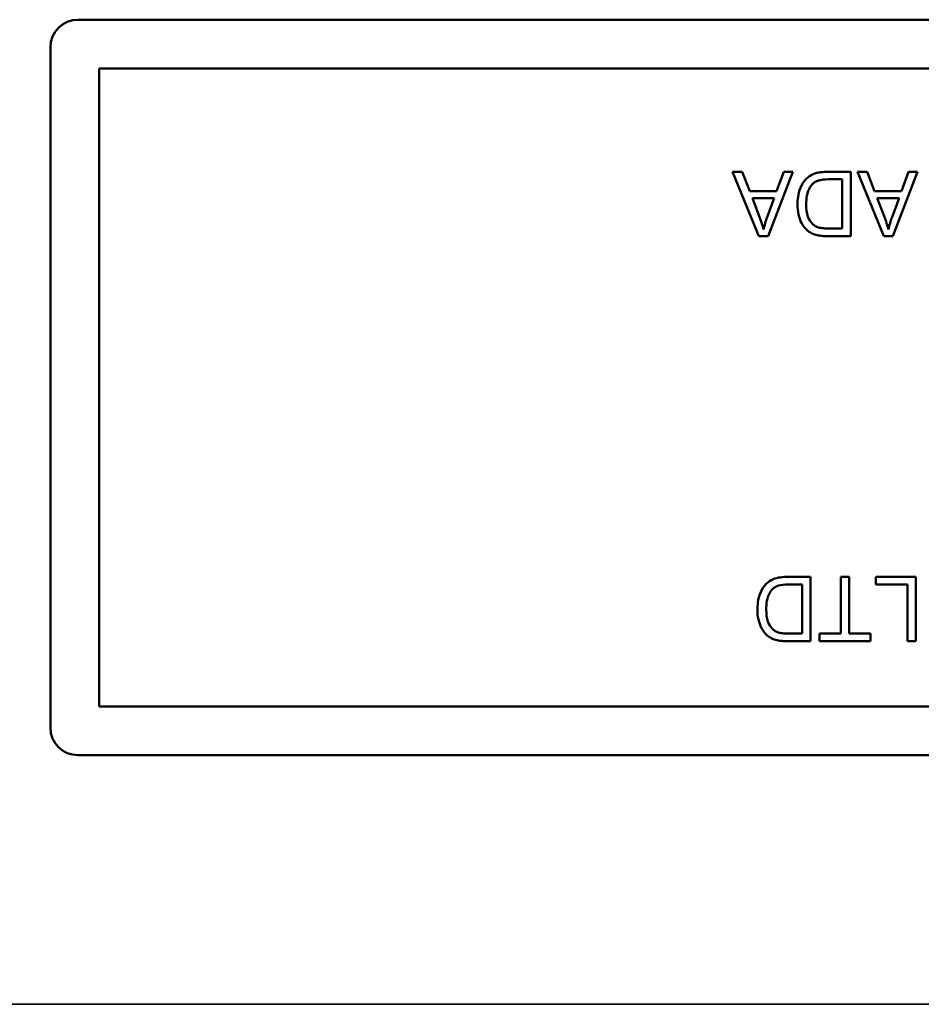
# Model space of a CAD drawing. Header units: inches. Extents: x 3.3 to 58.3, y 0.8 to 38.3.
# Tile 140 of 162: x 37.3 to 38.3, y 34.7 to 35.8. Entities that reach past the tile are written whole.
import ezdxf

# ---------------------------------------------------------------- set-up
doc = ezdxf.new("R2010")
doc.units = ezdxf.units.IN
doc.header["$MEASUREMENT"] = 0
doc.layers.add('Visible (ANSI)', color=7, linetype='Continuous', lineweight=50)
doc.layers.add('Visible Narrow (ANSI)', color=7, linetype='Continuous', lineweight=35)

msp = doc.modelspace()

# ---------------------------------------------------------------- linework, layer by layer
at = {"layer": 'Visible (ANSI)'}
for p, q in [((37.3896, 35.7934), (39.0296, 35.7934)), ((37.3596, 35.0234), (37.3596, 35.7634)), ((37.4127, 35.7404), (39.0065, 35.7404)), ((37.4127, 35.0465), (37.4127, 35.7404)), ((38.1122, 35.628), (38.1016, 35.628)), ((38.1016, 35.628), (38.1302, 35.558)), ((38.1203, 35.6069), (38.1122, 35.628)), ((38.1403, 35.558), (38.1671, 35.628)), ((38.1573, 35.628), (38.1496, 35.6069)), ((38.1671, 35.628), (38.1573, 35.628)), ((38.2302, 35.628), (38.2049, 35.628)), ((38.2302, 35.558), (38.2302, 35.628)), ((38.2481, 35.628), (38.2375, 35.628)), ((38.2375, 35.628), (38.2661, 35.558)), ((38.2562, 35.6069), (38.2481, 35.628)), ((38.2761, 35.558), (38.303, 35.628)), ((38.2932, 35.628), (38.2855, 35.6069)), ((38.303, 35.628), (38.2932, 35.628)), ((38.2059, 35.6198), (38.2209, 35.6198)), ((38.2209, 35.6198), (38.2209, 35.5663)), ((38.1496, 35.6069), (38.1203, 35.6069)), ((38.2855, 35.6069), (38.2562, 35.6069)), ((38.1305, 35.5799), (38.1232, 35.5993)), ((38.1232, 35.5993), (38.147, 35.5993)), ((38.147, 35.5993), (38.1392, 35.5788)), ((38.2664, 35.5799), (38.2591, 35.5993)), ((38.2591, 35.5993), (38.2829, 35.5993)), ((38.2829, 35.5993), (38.2751, 35.5788)), ((38.1302, 35.558), (38.1403, 35.558)), ((38.206, 35.558), (38.2302, 35.558)), ((38.2209, 35.5663), (38.2061, 35.5663)), ((38.2661, 35.558), (38.2761, 35.558)), ((38.1866, 35.1874), (38.1613, 35.1874)), ((38.1866, 35.1174), (38.1866, 35.1874)), ((38.2286, 35.1874), (38.2193, 35.1874)), ((38.2193, 35.1874), (38.2193, 35.1257)), ((38.2286, 35.1257), (38.2286, 35.1874)), ((38.3011, 35.1874), (38.2574, 35.1874)), ((38.2574, 35.1874), (38.2574, 35.1791)), ((38.3011, 35.1174), (38.3011, 35.1874)), ((38.1624, 35.1791), (38.1773, 35.1791)), ((38.1773, 35.1791), (38.1773, 35.1257)), ((38.2574, 35.1791), (38.2918, 35.1791)), ((38.2918, 35.1791), (38.2918, 35.1174)), ((38.1773, 35.1257), (38.1626, 35.1257)), ((38.2193, 35.1257), (38.1961, 35.1257)), ((38.1961, 35.1257), (38.1961, 35.1174)), ((38.2516, 35.1257), (38.2286, 35.1257)), ((38.2516, 35.1174), (38.2516, 35.1257)), ((38.1625, 35.1174), (38.1866, 35.1174)), ((38.1961, 35.1174), (38.2516, 35.1174)), ((38.2918, 35.1174), (38.3011, 35.1174)), ((39.0065, 35.0465), (37.4127, 35.0465)), ((39.0296, 34.9934), (37.3896, 34.9934))]:
    msp.add_line(p, q, dxfattribs=at)
for centre, start, end in [((37.3896, 35.7634), 90, 180), ((37.3896, 35.0234), 180, 270)]:
    msp.add_arc(centre, 0.03, start, end, dxfattribs=at)
for points, knots in [([(38.2049, 35.628), (38.2004, 35.628), (38.1945, 35.6276), (38.1864, 35.6242), (38.184, 35.6226), (38.1797, 35.6182), (38.1774, 35.6154), (38.1727, 35.6037), (38.1723, 35.597), (38.1723, 35.5927)], [-0.1200795, -0.1200795, -0.1200795, -0.1200795, -0.0782796, -0.0782796, -0.0553638, -0.0553638, -0.0328697, -0.0328697, 0, 0, 0, 0]), ([(38.1818, 35.5925), (38.1818, 35.5956), (38.182, 35.5988), (38.1832, 35.6053), (38.1842, 35.6076), (38.1859, 35.6113), (38.1872, 35.6132), (38.1888, 35.6149)], [-0.04322359, -0.04322359, -0.04322359, -0.04322359, -0.03115537, -0.03115537, -0.01763793, -0.01763793, 0, 0, 0, 0]), ([(38.1888, 35.6149), (38.1896, 35.6157), (38.1905, 35.6164), (38.1929, 35.6177), (38.1942, 35.6182), (38.198, 35.6194), (38.2018, 35.6198), (38.2059, 35.6198)], [-0.04708302, -0.04708302, -0.04708302, -0.04708302, -0.04035783, -0.04035783, -0.03126514, -0.03126514, 0, 0, 0, 0]), ([(38.1723, 35.5927), (38.1723, 35.589), (38.1726, 35.5852), (38.1741, 35.5782), (38.1752, 35.5751), (38.1783, 35.5691), (38.1805, 35.5664), (38.1833, 35.5641)], [-0.07618913, -0.07618913, -0.07618913, -0.07618913, -0.05129348, -0.05129348, -0.02748299, -0.02748299, 0, 0, 0, 0]), ([(38.1942, 35.5677), (38.193, 35.5682), (38.1919, 35.5688), (38.1897, 35.5703), (38.1887, 35.5713), (38.1865, 35.5738), (38.1849, 35.5759), (38.1823, 35.5832), (38.1818, 35.5878), (38.1818, 35.5925)], [-0.1050644, -0.1050644, -0.1050644, -0.1050644, -0.0860517, -0.0860517, -0.0659504, -0.0659504, -0.0354965, -0.0354965, 0, 0, 0, 0]), ([(38.1355, 35.5654), (38.1348, 35.5675), (38.1341, 35.5698), (38.1325, 35.5745), (38.1315, 35.5773), (38.1305, 35.5799)], [-0.03821039, -0.03821039, -0.03821039, -0.03821039, -0.02142386, -0.02142386, 0, 0, 0, 0]), ([(38.1392, 35.5788), (38.1384, 35.5766), (38.1377, 35.5744), (38.1365, 35.5699), (38.1359, 35.5677), (38.1355, 35.5654)], [-0.03539152, -0.03539152, -0.03539152, -0.03539152, -0.01755394, -0.01755394, 0, 0, 0, 0]), ([(38.2713, 35.5654), (38.2707, 35.5675), (38.27, 35.5698), (38.2684, 35.5745), (38.2674, 35.5773), (38.2664, 35.5799)], [-0.03821039, -0.03821039, -0.03821039, -0.03821039, -0.02142386, -0.02142386, 0, 0, 0, 0]), ([(38.2751, 35.5788), (38.2743, 35.5766), (38.2736, 35.5744), (38.2724, 35.5699), (38.2718, 35.5677), (38.2713, 35.5654)], [-0.03539152, -0.03539152, -0.03539152, -0.03539152, -0.01755394, -0.01755394, 0, 0, 0, 0]), ([(38.2061, 35.5663), (38.2038, 35.5663), (38.2013, 35.5664), (38.1973, 35.5669), (38.1956, 35.5672), (38.1942, 35.5677)], [-0.0269249, -0.0269249, -0.0269249, -0.0269249, -0.01152465, -0.01152465, 0, 0, 0, 0]), ([(38.1833, 35.5641), (38.1847, 35.5628), (38.1863, 35.5618), (38.1898, 35.5601), (38.1916, 35.5595), (38.1936, 35.559)], [-0.02936972, -0.02936972, -0.02936972, -0.02936972, -0.01506774, -0.01506774, 0, 0, 0, 0]), ([(38.1936, 35.559), (38.1952, 35.5587), (38.1971, 35.5584), (38.2012, 35.5581), (38.2037, 35.558), (38.206, 35.558)], [-0.03094406, -0.03094406, -0.03094406, -0.03094406, -0.01790256, -0.01790256, 0, 0, 0, 0]), ([(38.1613, 35.1874), (38.1568, 35.1874), (38.151, 35.1869), (38.1428, 35.1836), (38.1405, 35.182), (38.1361, 35.1776), (38.1339, 35.1748), (38.1291, 35.1631), (38.1287, 35.1563), (38.1287, 35.152)], [-0.1200795, -0.1200795, -0.1200795, -0.1200795, -0.0782796, -0.0782796, -0.0553638, -0.0553638, -0.0328697, -0.0328697, 0, 0, 0, 0]), ([(38.1383, 35.1519), (38.1383, 35.155), (38.1385, 35.1582), (38.1397, 35.1646), (38.1406, 35.1669), (38.1424, 35.1706), (38.1436, 35.1726), (38.1453, 35.1742)], [-0.04322359, -0.04322359, -0.04322359, -0.04322359, -0.03115537, -0.03115537, -0.01763793, -0.01763793, 0, 0, 0, 0]), ([(38.1453, 35.1742), (38.1461, 35.175), (38.147, 35.1757), (38.1493, 35.1771), (38.1507, 35.1776), (38.1544, 35.1788), (38.1583, 35.1791), (38.1624, 35.1791)], [-0.04708302, -0.04708302, -0.04708302, -0.04708302, -0.04035783, -0.04035783, -0.03126514, -0.03126514, 0, 0, 0, 0]), ([(38.1287, 35.152), (38.1287, 35.1483), (38.129, 35.1446), (38.1306, 35.1376), (38.1317, 35.1345), (38.1348, 35.1285), (38.137, 35.1257), (38.1398, 35.1234)], [-0.07618913, -0.07618913, -0.07618913, -0.07618913, -0.05129348, -0.05129348, -0.02748299, -0.02748299, 0, 0, 0, 0]), ([(38.1507, 35.1271), (38.1495, 35.1276), (38.1483, 35.1282), (38.1462, 35.1297), (38.1452, 35.1306), (38.1429, 35.1332), (38.1414, 35.1353), (38.1388, 35.1426), (38.1383, 35.1472), (38.1383, 35.1519)], [-0.1050644, -0.1050644, -0.1050644, -0.1050644, -0.0860517, -0.0860517, -0.0659504, -0.0659504, -0.0354965, -0.0354965, 0, 0, 0, 0]), ([(38.1398, 35.1234), (38.1412, 35.1222), (38.1428, 35.1212), (38.1462, 35.1195), (38.1481, 35.1189), (38.15, 35.1184)], [-0.02936972, -0.02936972, -0.02936972, -0.02936972, -0.01506774, -0.01506774, 0, 0, 0, 0]), ([(38.15, 35.1184), (38.1517, 35.118), (38.1536, 35.1178), (38.1576, 35.1175), (38.1602, 35.1174), (38.1625, 35.1174)], [-0.03094406, -0.03094406, -0.03094406, -0.03094406, -0.01790256, -0.01790256, 0, 0, 0, 0]), ([(38.1626, 35.1257), (38.1603, 35.1257), (38.1578, 35.1258), (38.1538, 35.1262), (38.1521, 35.1266), (38.1507, 35.1271)], [-0.0269249, -0.0269249, -0.0269249, -0.0269249, -0.01152465, -0.01152465, 0, 0, 0, 0])]:
    msp.add_open_spline(points, degree=3, knots=knots, dxfattribs=at)
at = {"layer": 'Visible Narrow (ANSI)'}
msp.add_line((21.4529, 34.7225), (42.5251, 34.7225), dxfattribs=at)

doc.saveas('drawing.dxf')
